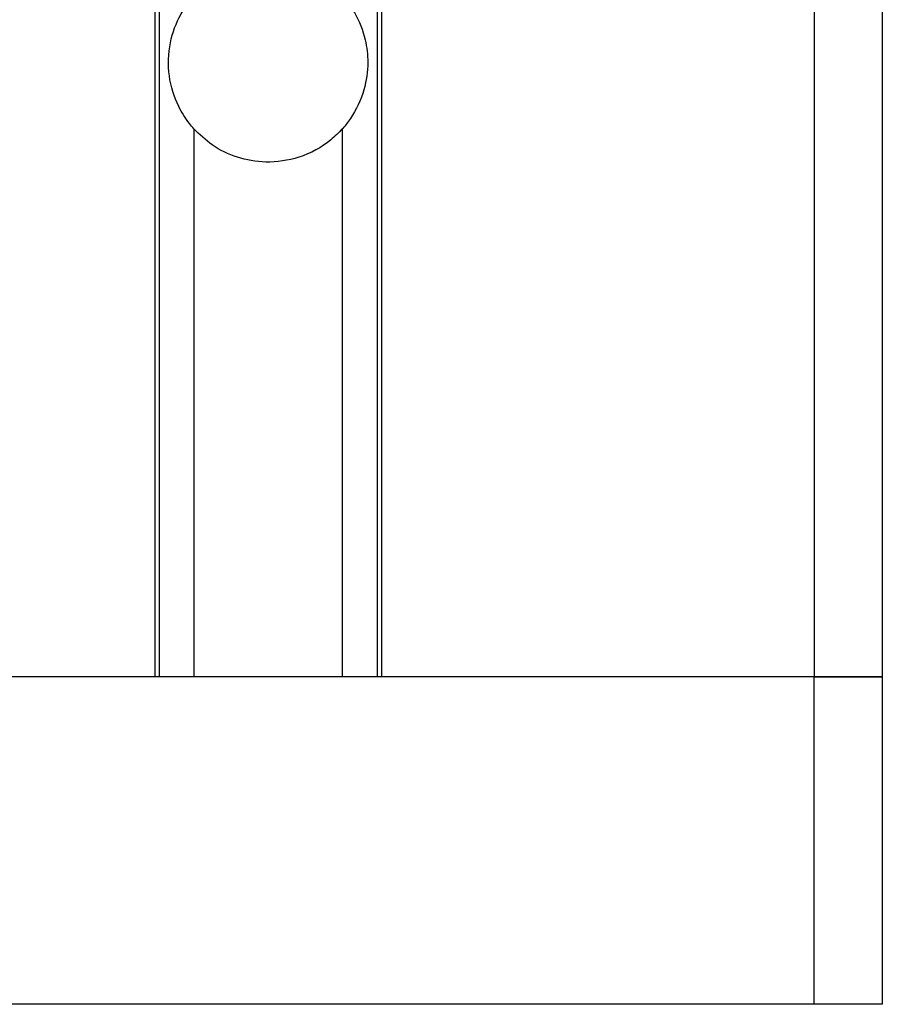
# Model space of a CAD drawing. Header units: millimetres. Extents: x 0 to 420, y 0 to 297.
# Tile 45 of 49: x 364.37 to 365.95, y 201.18 to 202.99. Entities that reach past the tile are written whole.
import ezdxf

# ---------------------------------------------------------------- set-up
doc = ezdxf.new("R2010")
doc.units = ezdxf.units.MM

msp = doc.modelspace()

# ---------------------------------------------------------------- linework, layer by layer
at = {"color": 7, "linetype": 'Continuous', "lineweight": 25}
for p, q in [((365.95343, 223.74329), (365.95343, 201.78329)), ((365.82843, 223.41257), (365.82843, 201.78329)), ((364.62093, 223.24329), (364.62093, 201.78329)), ((364.62871, 223.24329), (364.62871, 201.78329)), ((365.02815, 223.24329), (365.02815, 201.78329)), ((365.03593, 223.24329), (365.03593, 201.78329)), ((364.69248, 202.78654), (364.69248, 201.78329)), ((364.96438, 202.78654), (364.96438, 201.78329)), ((365.82843, 201.78329), (361.57843, 201.78329)), ((364.62093, 201.78329), (362.78593, 201.78329)), ((365.82843, 201.78329), (365.03593, 201.78329)), ((365.95343, 201.78329), (365.82843, 201.78329)), ((365.82843, 201.18329), (365.82843, 201.78329)), ((365.82843, 201.78329), (365.95343, 201.78329)), ((365.95343, 201.78329), (365.95343, 201.18329)), ((365.82843, 201.18329), (361.57843, 201.18329)), ((365.95343, 201.18329), (365.82843, 201.18329))]:
    msp.add_line(p, q, dxfattribs=at)
for points, knots in [([(364.69248, 202.78654), (364.68974, 202.78972), (364.67935, 202.80182), (364.65967, 202.83337), (364.64425, 202.88364), (364.64615, 202.94365), (364.66312, 202.98954), (364.68129, 203.01705), (364.68987, 203.02701), (364.69248, 203.03005)], [0, 0, 0, 0, 0.0492052, 0.1868736, 0.4083703, 0.6349703, 0.84574, 0.9530109, 1, 1, 1, 1]), ([(364.96438, 203.03005), (364.96563, 203.02862), (364.97364, 203.0195), (364.99156, 202.99396), (365.00728, 202.95399), (365.01286, 202.9053), (365.00589, 202.85512), (364.98677, 202.81431), (364.96979, 202.79261), (364.96465, 202.78684), (364.96438, 202.78654)], [0, 0, 0, 0, 0.0225399, 0.1436837, 0.3445168, 0.5002524, 0.6894636, 0.9077956, 0.9951512, 1, 1, 1, 1]), ([(364.96438, 202.78654), (364.95754, 202.7796), (364.93549, 202.75726), (364.88858, 202.73202), (364.8268, 202.72265), (364.77125, 202.73249), (364.72589, 202.75416), (364.70321, 202.77613), (364.69248, 202.78654)], [0, 0, 0, 0, 0.0986523, 0.3179998, 0.5136012, 0.6813506, 0.8491653, 1, 1, 1, 1])]:
    msp.add_open_spline(points, degree=3, knots=knots, dxfattribs=at)

doc.saveas('drawing.dxf')
